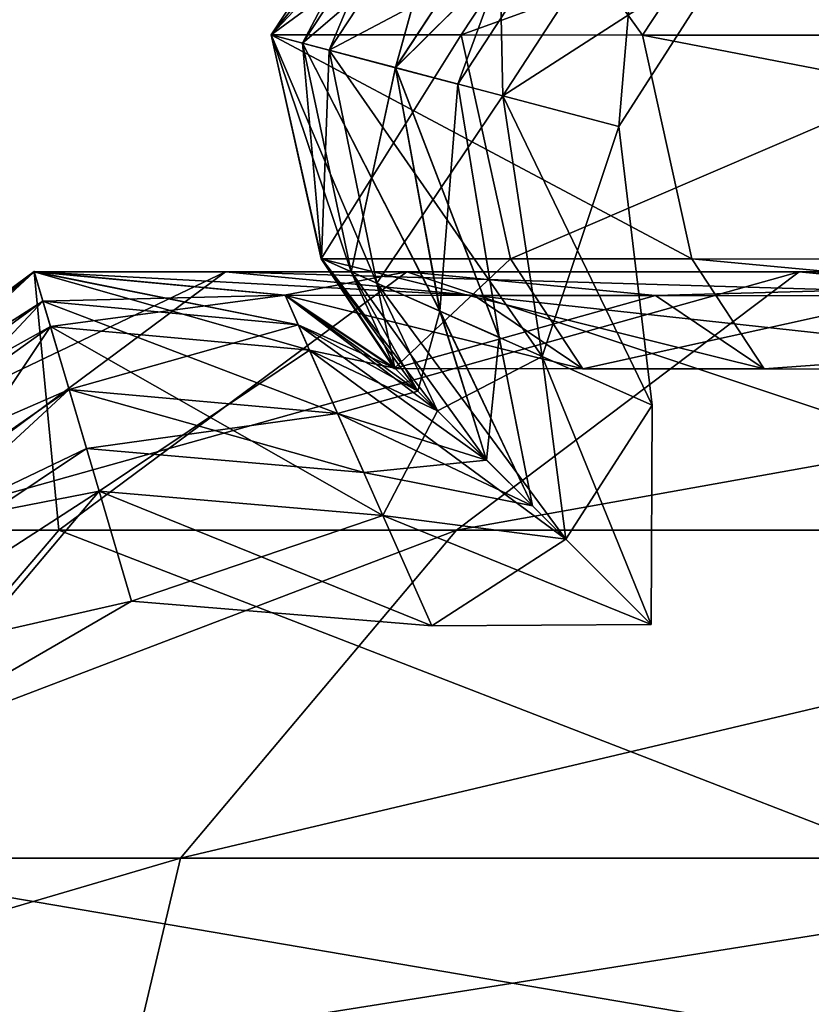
# Model space of a CAD drawing. Header units: millimetres. Extents: x 2387 to 13955, y -4964 to 364.
# Tile 26 of 256: x 3031.6 to 3033.13, y -3065.65 to -3063.74. Entities that reach past the tile are written whole.
import ezdxf

# ---------------------------------------------------------------- set-up
doc = ezdxf.new("R2010")
doc.units = ezdxf.units.MM
doc.header["$MEASUREMENT"] = 0
doc.layers.add('Predefinito', color=7, linetype='Continuous', true_color=0x000000)

# ---------------------------------------------------------------- blocks, each defined once
blk = doc.blocks.new('Blocco 19')
at = {"layer": 'Predefinito'}
for points in [[(-410.6063, -789.7731, 223.9879), (-410.9504, -790.2939, 223.9741), (-410.9502, -790.2939, 357.2986)], [(-410.9504, -790.2939, 223.9741), (-410.6063, -789.7731, 223.9879), (-410.24, -789.7731, 100.6616)], [(-410.24, -789.7731, 100.6616), (-410.5828, -790.294, 100.627), (-410.9504, -790.2939, 223.9741)], [(-410.9504, -790.294, 1034.5012), (-410.6063, -789.7733, 1034.4873), (-410.6063, -789.7732, 961.361)], [(-410.6063, -789.7732, 961.361), (-410.9502, -790.2939, 961.3644), (-410.9504, -790.294, 1034.5012)], [(-410.6063, -789.7733, 1034.4873), (-410.9504, -790.294, 1034.5012), (-410.2319, -790.2941, 1099.3862)], [(-410.9502, -790.2938, 816.9685), (-410.6063, -789.7732, 816.9658), (-410.6063, -789.7731, 769.6141)], [(-410.6063, -789.7731, 769.6141), (-410.9501, -790.2938, 769.6177), (-410.9502, -790.2938, 816.9685)], [(-410.6063, -789.7732, 434.419), (-410.6063, -789.7731, 357.3018), (-410.9502, -790.2939, 357.2986)], [(-410.6063, -789.7731, 511.7421), (-410.6063, -789.7732, 434.419), (-410.9502, -790.2938, 434.4201)], [(-410.9502, -790.2938, 434.4201), (-410.9501, -790.2938, 511.7442), (-410.6063, -789.7731, 511.7421)], [(-410.9502, -790.2939, 357.2986), (-410.6063, -789.7731, 357.3018), (-410.6063, -789.7731, 223.9879)], [(-410.6063, -789.7731, 645.6733), (-410.9502, -790.2938, 645.6765), (-410.9501, -790.2938, 769.6177)], [(-410.9502, -790.2938, 645.6765), (-410.6063, -789.7731, 645.6733), (-410.6063, -789.7731, 511.7421)], [(-410.6063, -789.7731, 511.7421), (-410.9501, -790.2938, 511.7442), (-410.9502, -790.2938, 645.6765)], [(-410.6063, -789.7732, 816.9658), (-410.9502, -790.2938, 816.9685), (-410.89, -790.3097, 823.7926)], [(-410.89, -790.3097, 837.081), (-410.9502, -790.2939, 843.6271), (-410.6063, -789.7732, 843.6265)], [(-410.6063, -789.7732, 862.8416), (-410.6063, -789.7732, 843.6265), (-410.9502, -790.2939, 843.6271)], [(-410.9502, -790.2939, 843.6271), (-410.9501, -790.2939, 862.8418), (-410.6063, -789.7732, 862.8416)], [(-410.9502, -790.2939, 357.2986), (-410.9502, -790.2938, 434.4201), (-410.6063, -789.7732, 434.419)], [(-410.9501, -790.2939, 862.8418), (-410.9502, -790.2939, 903.1161), (-410.6063, -789.7732, 903.1161)], [(-410.6063, -789.7732, 961.361), (-410.6063, -789.7732, 903.1161), (-410.9502, -790.2939, 903.1161)], [(-410.9502, -790.2939, 903.1161), (-410.9502, -790.2939, 961.3644), (-410.6063, -789.7732, 961.361)], [(-410.89, -790.3097, 826.9899), (-410.9502, -790.2939, 828.4626), (-410.6063, -789.7732, 828.4615)], [(-410.5144, -789.8314, 829.9144), (-410.6063, -789.7732, 828.4615), (-410.9502, -790.2939, 828.4626)], [(-410.8381, -790.3234, 831.0508), (-410.9502, -790.2939, 832.5037), (-410.6063, -789.7732, 832.5025)], [(-410.5569, -789.8045, 833.9752), (-410.6063, -789.7732, 832.5025), (-410.9502, -790.2939, 832.5037)], [(-410.9501, -790.2938, 769.6177), (-410.6063, -789.7731, 769.6141), (-410.6063, -789.7731, 645.6733)], [(-410.6063, -789.7732, 903.1161), (-410.6063, -789.7732, 862.8416), (-410.9501, -790.2939, 862.8418)], [(-410.89, -790.3097, 823.7926), (-410.5569, -789.8044, 823.7911), (-410.6063, -789.7732, 816.9658)], [(-410.6063, -789.7732, 843.6265), (-410.5569, -789.8045, 837.08), (-410.89, -790.3097, 837.081)], [(-410.6063, -789.7732, 828.4615), (-410.5569, -789.8044, 826.9888), (-410.89, -790.3097, 826.9899)], [(-410.6063, -789.7732, 832.5025), (-410.5144, -789.8314, 831.0496), (-410.8381, -790.3234, 831.0508)], [(-410.2319, -790.2941, 1099.3862), (-409.8892, -789.7733, 1099.3518), (-410.6063, -789.7733, 1034.4873)], [(-409.1413, -789.7731, 53.5067), (-409.4796, -790.2941, 53.438), (-410.5828, -790.294, 100.627)], [(-410.5828, -790.294, 100.627), (-410.24, -789.7731, 100.6616), (-409.1413, -789.7731, 53.5067)], [(-409.8892, -789.7733, 1099.3518), (-410.2319, -790.2941, 1099.3862), (-408.0763, -790.2943, 1132.8792)], [(-410.9502, -790.2939, 832.5037), (-410.89, -790.3097, 833.9764), (-410.5569, -789.8045, 833.9752)], [(-410.4089, -789.8982, 826.1525), (-410.5569, -789.8044, 823.7911), (-410.89, -790.3097, 823.7926)], [(-410.7095, -790.3572, 826.4127), (-410.89, -790.3097, 826.9899), (-410.5569, -789.8044, 826.9888)], [(-410.7095, -790.3573, 834.8126), (-410.89, -790.3097, 837.081), (-410.5569, -789.8045, 837.08)], [(-410.4089, -789.8983, 834.5525), (-410.5569, -789.8045, 833.9752), (-410.89, -790.3097, 833.9764)], [(-410.5569, -789.8044, 826.9888), (-410.4088, -789.8982, 826.4115), (-410.7095, -790.3572, 826.4127)], [(-410.5569, -789.8045, 837.08), (-410.4088, -789.8983, 834.8115), (-410.7095, -790.3573, 834.8126)], [(-410.9502, -790.2939, 828.4626), (-410.8381, -790.3234, 829.9155), (-410.5144, -789.8314, 829.9144)], [(-410.2386, -790.0061, 830.432), (-410.5144, -789.8314, 829.9144), (-410.8381, -790.3234, 829.9155)], [(-410.502, -790.4119, 830.5331), (-410.8381, -790.3234, 831.0508), (-410.5144, -789.8314, 831.0496)], [(-410.5144, -789.8314, 831.0496), (-410.2386, -790.0061, 830.532), (-410.502, -790.4119, 830.5331)], [(-410.89, -790.3097, 823.7926), (-410.7096, -790.3572, 826.1536), (-410.4089, -789.8982, 826.1525)], [(-410.89, -790.3097, 833.9764), (-410.7096, -790.3573, 834.5536), (-410.4089, -789.8983, 834.5525)], [(-410.3101, -789.9608, 826.282), (-410.4089, -789.8982, 826.1525), (-410.7096, -790.3572, 826.1536)], [(-410.3101, -789.9608, 834.682), (-410.4089, -789.8983, 834.5525), (-410.7096, -790.3573, 834.5536)], [(-410.5891, -790.3889, 826.2831), (-410.7095, -790.3572, 826.4127), (-410.4088, -789.8982, 826.4115)], [(-410.5891, -790.3889, 834.6831), (-410.7095, -790.3573, 834.8126), (-410.4088, -789.8983, 834.8115)], [(-410.4088, -789.8982, 826.4115), (-410.3101, -789.9608, 826.282), (-410.5891, -790.3889, 826.2831)], [(-410.4088, -789.8983, 834.8115), (-410.3101, -789.9608, 834.682), (-410.5891, -790.3889, 834.6831)], [(-410.7096, -790.3572, 826.1536), (-410.5891, -790.3889, 826.2831), (-410.3101, -789.9608, 826.282)], [(-410.7096, -790.3573, 834.5536), (-410.5891, -790.3889, 834.6831), (-410.3101, -789.9608, 834.682)], [(-410.8381, -790.3234, 829.9155), (-410.502, -790.4119, 830.4331), (-410.2386, -790.0061, 830.432)], [(-410.0548, -790.1225, 830.482), (-410.2386, -790.0061, 830.432), (-410.502, -790.4119, 830.4331)], [(-410.2779, -790.4709, 830.4832), (-410.502, -790.4119, 830.5331), (-410.2386, -790.0061, 830.532)], [(-410.2386, -790.0061, 830.532), (-410.0548, -790.1225, 830.482), (-410.2779, -790.4709, 830.4832)], [(-410.502, -790.4119, 830.4331), (-410.2779, -790.4709, 830.4832), (-410.0548, -790.1225, 830.482)], [(-410.8535, -790.7271, 1034.4973), (-410.9504, -790.294, 1034.5012), (-410.9502, -790.2939, 961.3644)], [(-410.8535, -790.727, 223.978), (-410.9504, -790.2939, 223.9741), (-410.5828, -790.294, 100.627)], [(-410.9504, -790.2939, 223.9741), (-410.8535, -790.727, 223.978), (-410.8529, -790.7268, 357.2997)], [(-410.8529, -790.7268, 357.2997), (-410.9502, -790.2939, 357.2986), (-410.9504, -790.2939, 223.9741)], [(-410.9504, -790.294, 1034.5012), (-410.8535, -790.7271, 1034.4973), (-410.1365, -790.7275, 1099.3767)], [(-410.1365, -790.7275, 1099.3767), (-410.2319, -790.2941, 1099.3862), (-410.9504, -790.294, 1034.5012)], [(-410.8527, -790.7267, 816.9696), (-410.9502, -790.2938, 816.9685), (-410.9501, -790.2938, 769.6177)], [(-410.9502, -790.2938, 816.9685), (-410.8527, -790.7267, 816.9696), (-410.7955, -790.7521, 823.7932)], [(-410.7955, -790.7521, 823.7932), (-410.89, -790.3097, 823.7926), (-410.9502, -790.2938, 816.9685)], [(-410.8527, -790.7267, 434.4205), (-410.9502, -790.2938, 434.4201), (-410.9502, -790.2939, 357.2986)], [(-410.9502, -790.2938, 434.4201), (-410.8527, -790.7267, 434.4205), (-410.8527, -790.7267, 511.745)], [(-410.8527, -790.7267, 511.745), (-410.9501, -790.2938, 511.7442), (-410.9502, -790.2938, 434.4201)], [(-410.8527, -790.7267, 645.6777), (-410.9502, -790.2938, 645.6765), (-410.9501, -790.2938, 511.7442)], [(-410.9502, -790.2938, 645.6765), (-410.8527, -790.7267, 645.6777), (-410.8527, -790.7267, 769.6191)], [(-410.8527, -790.7267, 769.6191), (-410.9501, -790.2938, 769.6177), (-410.9502, -790.2938, 645.6765)], [(-410.9501, -790.2939, 862.8418), (-410.9502, -790.2939, 843.6271), (-410.8527, -790.7268, 843.6273)], [(-410.7955, -790.7522, 837.0814), (-410.8527, -790.7268, 843.6273), (-410.9502, -790.2939, 843.6271)], [(-410.9502, -790.2939, 843.6271), (-410.89, -790.3097, 837.081), (-410.7955, -790.7522, 837.0814)], [(-410.9502, -790.2939, 357.2986), (-410.8529, -790.7268, 357.2997), (-410.8527, -790.7267, 434.4205)], [(-410.8527, -790.7268, 903.1161), (-410.9502, -790.2939, 903.1161), (-410.9501, -790.2939, 862.8418)], [(-410.9502, -790.2939, 903.1161), (-410.8527, -790.7268, 903.1161), (-410.8529, -790.7269, 961.3635)], [(-410.8529, -790.7269, 961.3635), (-410.9502, -790.2939, 961.3644), (-410.9502, -790.2939, 903.1161)], [(-410.9502, -790.2939, 961.3644), (-410.8529, -790.7269, 961.3635), (-410.8535, -790.7271, 1034.4973)], [(-410.8381, -790.3234, 829.9155), (-410.9502, -790.2939, 828.4626), (-410.8527, -790.7267, 828.4631)], [(-410.7955, -790.7521, 826.9904), (-410.8527, -790.7267, 828.4631), (-410.9502, -790.2939, 828.4626)], [(-410.9502, -790.2939, 828.4626), (-410.89, -790.3097, 826.9899), (-410.7955, -790.7521, 826.9904)], [(-410.89, -790.3097, 833.9764), (-410.9502, -790.2939, 832.5037), (-410.8527, -790.7267, 832.5041)], [(-410.7461, -790.774, 831.0512), (-410.8527, -790.7267, 832.5041), (-410.9502, -790.2939, 832.5037)], [(-410.9502, -790.2939, 832.5037), (-410.8381, -790.3234, 831.0508), (-410.7461, -790.774, 831.0512)], [(-410.9501, -790.2938, 769.6177), (-410.8527, -790.7267, 769.6191), (-410.8527, -790.7267, 816.9696)], [(-410.9501, -790.2938, 511.7442), (-410.8527, -790.7267, 511.745), (-410.8527, -790.7267, 645.6777)], [(-410.8527, -790.7268, 843.6273), (-410.8527, -790.7268, 862.8418), (-410.9501, -790.2939, 862.8418)], [(-410.9501, -790.2939, 862.8418), (-410.8527, -790.7268, 862.8418), (-410.8527, -790.7268, 903.1161)], [(-410.5828, -790.294, 100.627), (-410.4873, -790.7274, 100.6365), (-410.8535, -790.727, 223.978)], [(-410.4873, -790.7274, 100.6365), (-410.5828, -790.294, 100.627), (-409.4796, -790.2941, 53.438)], [(-409.4796, -790.2941, 53.438), (-409.3871, -790.728, 53.4565), (-410.4873, -790.7274, 100.6365)], [(-407.9837, -790.7282, 1132.8606), (-408.0763, -790.2943, 1132.8792), (-410.2319, -790.2941, 1099.3862)], [(-410.2319, -790.2941, 1099.3862), (-410.1365, -790.7275, 1099.3767), (-407.9837, -790.7282, 1132.8606)], [(-410.8527, -790.7267, 832.5041), (-410.7955, -790.7522, 833.9768), (-410.89, -790.3097, 833.9764)], [(-410.7096, -790.3572, 826.1536), (-410.89, -790.3097, 823.7926), (-410.7955, -790.7521, 823.7932)], [(-410.6237, -790.8284, 834.8131), (-410.7955, -790.7522, 837.0814), (-410.89, -790.3097, 837.081)], [(-410.89, -790.3097, 837.081), (-410.7095, -790.3573, 834.8126), (-410.6237, -790.8284, 834.8131)], [(-410.6238, -790.8283, 826.4131), (-410.7955, -790.7521, 826.9904), (-410.89, -790.3097, 826.9899)], [(-410.89, -790.3097, 826.9899), (-410.7095, -790.3572, 826.4127), (-410.6238, -790.8283, 826.4131)], [(-410.7096, -790.3573, 834.5536), (-410.89, -790.3097, 833.9764), (-410.7955, -790.7522, 833.9768)], [(-410.8527, -790.7267, 828.4631), (-410.7461, -790.774, 829.916), (-410.8381, -790.3234, 829.9155)], [(-410.502, -790.4119, 830.4331), (-410.8381, -790.3234, 829.9155), (-410.7461, -790.774, 829.916)], [(-410.4263, -790.916, 830.5336), (-410.7461, -790.774, 831.0512), (-410.8381, -790.3234, 831.0508)], [(-410.8381, -790.3234, 831.0508), (-410.502, -790.4119, 830.5331), (-410.4263, -790.916, 830.5336)], [(-410.7955, -790.7521, 823.7932), (-410.6238, -790.8283, 826.1541), (-410.7096, -790.3572, 826.1536)], [(-410.7955, -790.7522, 833.9768), (-410.6238, -790.8284, 834.5541), (-410.7096, -790.3573, 834.5536)], [(-410.5891, -790.3889, 826.2831), (-410.7096, -790.3572, 826.1536), (-410.6238, -790.8283, 826.1541)], [(-410.5891, -790.3889, 834.6831), (-410.7096, -790.3573, 834.5536), (-410.6238, -790.8284, 834.5541)], [(-410.5093, -790.8791, 826.2836), (-410.6238, -790.8283, 826.4131), (-410.7095, -790.3572, 826.4127)], [(-410.7095, -790.3572, 826.4127), (-410.5891, -790.3889, 826.2831), (-410.5093, -790.8791, 826.2836)], [(-410.5093, -790.8792, 834.6836), (-410.6237, -790.8284, 834.8131), (-410.7095, -790.3573, 834.8126)], [(-410.7095, -790.3573, 834.8126), (-410.5891, -790.3889, 834.6831), (-410.5093, -790.8792, 834.6836)], [(-410.6238, -790.8283, 826.1541), (-410.5093, -790.8791, 826.2836), (-410.5891, -790.3889, 826.2831)], [(-410.6238, -790.8284, 834.5541), (-410.5093, -790.8792, 834.6836), (-410.5891, -790.3889, 834.6831)], [(-410.7461, -790.774, 829.916), (-410.4263, -790.916, 830.4336), (-410.502, -790.4119, 830.4331)], [(-410.2779, -790.4709, 830.4832), (-410.502, -790.4119, 830.4331), (-410.4263, -790.916, 830.4336)], [(-410.213, -791.0106, 830.4836), (-410.4263, -790.916, 830.5336), (-410.502, -790.4119, 830.5331)], [(-410.502, -790.4119, 830.5331), (-410.2779, -790.4709, 830.4832), (-410.213, -791.0106, 830.4836)], [(-410.4263, -790.916, 830.4336), (-410.213, -791.0106, 830.4836), (-410.2779, -790.4709, 830.4832)], [(-410.7117, -790.9389, 357.3011), (-410.8529, -790.7268, 357.2997), (-410.8535, -790.727, 223.978)], [(-410.7126, -790.9394, 1034.4917), (-410.8535, -790.7271, 1034.4973), (-410.8529, -790.7269, 961.3635)], [(-410.7126, -790.9392, 223.9836), (-410.8535, -790.727, 223.978), (-410.4873, -790.7274, 100.6365)], [(-410.8535, -790.727, 223.978), (-410.7126, -790.9392, 223.9836), (-410.7117, -790.9389, 357.3011)], [(-410.8535, -790.7271, 1034.4973), (-410.7126, -790.9394, 1034.4917), (-409.9969, -790.94, 1099.3628)], [(-409.9969, -790.94, 1099.3628), (-410.1365, -790.7275, 1099.3767), (-410.8535, -790.7271, 1034.4973)], [(-410.7113, -790.9388, 434.4206), (-410.8527, -790.7267, 434.4205), (-410.8529, -790.7268, 357.2997)], [(-410.8529, -790.7268, 357.2997), (-410.7117, -790.9389, 357.3011), (-410.7113, -790.9388, 434.4206)], [(-410.7117, -790.939, 961.3621), (-410.8529, -790.7269, 961.3635), (-410.8527, -790.7268, 903.1161)], [(-410.8529, -790.7269, 961.3635), (-410.7117, -790.939, 961.3621), (-410.7126, -790.9394, 1034.4917)], [(-410.7113, -790.9388, 816.9698), (-410.8527, -790.7267, 816.9696), (-410.8527, -790.7267, 769.6191)], [(-410.8527, -790.7267, 769.6191), (-410.7113, -790.9388, 769.6194), (-410.7113, -790.9388, 816.9698)], [(-410.8527, -790.7267, 816.9696), (-410.7113, -790.9388, 816.9698), (-410.6669, -790.9832, 823.7933)], [(-410.6669, -790.9832, 823.7933), (-410.7955, -790.7521, 823.7932), (-410.8527, -790.7267, 816.9696)], [(-410.8527, -790.7267, 434.4205), (-410.7113, -790.9388, 434.4206), (-410.7113, -790.9388, 511.7452)], [(-410.7113, -790.9388, 511.7452), (-410.8527, -790.7267, 511.745), (-410.8527, -790.7267, 434.4205)], [(-410.7113, -790.9388, 645.678), (-410.8527, -790.7267, 645.6777), (-410.8527, -790.7267, 511.745)], [(-410.8527, -790.7267, 511.745), (-410.7113, -790.9388, 511.7452), (-410.7113, -790.9388, 645.678)], [(-410.8527, -790.7267, 645.6777), (-410.7113, -790.9388, 645.678), (-410.7113, -790.9388, 769.6194)], [(-410.7113, -790.9388, 769.6194), (-410.8527, -790.7267, 769.6191), (-410.8527, -790.7267, 645.6777)], [(-410.8527, -790.7267, 828.4631), (-410.7955, -790.7521, 826.9904), (-410.6669, -790.9833, 826.9904)], [(-410.6669, -790.9833, 826.9904), (-410.7113, -790.9389, 828.4631), (-410.8527, -790.7267, 828.4631)], [(-410.7461, -790.774, 829.916), (-410.8527, -790.7267, 828.4631), (-410.7113, -790.9389, 828.4631)], [(-410.8527, -790.7267, 832.5041), (-410.7461, -790.774, 831.0512), (-410.6287, -791.0216, 831.0513)], [(-410.6287, -791.0216, 831.0513), (-410.7113, -790.9389, 832.5042), (-410.8527, -790.7267, 832.5041)], [(-410.7955, -790.7522, 833.9768), (-410.8527, -790.7267, 832.5041), (-410.7113, -790.9389, 832.5042)], [(-410.8527, -790.7268, 843.6273), (-410.7955, -790.7522, 837.0814), (-410.6669, -790.9833, 837.0814)], [(-410.6669, -790.9833, 837.0814), (-410.7113, -790.9389, 843.6273), (-410.8527, -790.7268, 843.6273)], [(-410.8527, -790.7268, 862.8418), (-410.8527, -790.7268, 843.6273), (-410.7113, -790.9389, 843.6273)], [(-410.7113, -790.9389, 843.6273), (-410.7113, -790.9389, 862.8419), (-410.8527, -790.7268, 862.8418)], [(-410.7113, -790.9389, 903.1161), (-410.8527, -790.7268, 903.1161), (-410.8527, -790.7268, 862.8418)], [(-410.8527, -790.7268, 862.8418), (-410.7113, -790.9389, 862.8419), (-410.7113, -790.9389, 903.1161)], [(-410.8527, -790.7268, 903.1161), (-410.7113, -790.9389, 903.1161), (-410.7117, -790.939, 961.3621)], [(-410.4873, -790.7274, 100.6365), (-410.3477, -790.9398, 100.6505), (-410.7126, -790.9392, 223.9836)], [(-410.3477, -790.9398, 100.6505), (-410.4873, -790.7274, 100.6365), (-409.3871, -790.728, 53.4565)], [(-409.3871, -790.728, 53.4565), (-409.2504, -790.9409, 53.4841), (-410.3477, -790.9398, 100.6505)], [(-407.8471, -790.941, 1132.833), (-407.9837, -790.7282, 1132.8606), (-410.1365, -790.7275, 1099.3767)], [(-410.1365, -790.7275, 1099.3767), (-409.9969, -790.94, 1099.3628), (-407.8471, -790.941, 1132.833)], [(-412.0855, -791.2523, 357.2878), (-411.4085, -790.752, 357.2943), (-411.4086, -790.7521, 223.9557)], [(-411.4085, -790.752, 645.6799), (-412.0855, -791.2522, 645.6843), (-412.0855, -791.2522, 769.6265)], [(-412.0855, -791.2522, 769.6265), (-411.4084, -790.752, 769.6216), (-411.4085, -790.752, 645.6799)], [(-412.0855, -791.2522, 645.6843), (-411.4085, -790.752, 645.6799), (-411.4084, -790.752, 511.7465)], [(-411.4084, -790.752, 511.7465), (-412.0855, -791.2523, 511.7494), (-412.0855, -791.2522, 645.6843)], [(-412.0855, -791.2523, 816.975), (-411.4085, -790.752, 816.9714), (-411.4084, -790.752, 769.6216)], [(-411.4084, -790.752, 769.6216), (-412.0855, -791.2522, 769.6265), (-412.0855, -791.2523, 816.975)], [(-411.4085, -790.752, 816.9714), (-412.0855, -791.2523, 816.975), (-412.0504, -791.2892, 823.7963)], [(-412.0855, -791.2523, 434.4227), (-411.4085, -790.752, 434.4212), (-411.4085, -790.752, 357.2943)], [(-411.4085, -790.752, 357.2943), (-412.0855, -791.2523, 357.2878), (-412.0855, -791.2523, 434.4227)], [(-411.4085, -790.752, 434.4212), (-412.0855, -791.2523, 434.4227), (-412.0855, -791.2523, 511.7494)], [(-412.0855, -791.2523, 511.7494), (-411.4084, -790.752, 511.7465), (-411.4085, -790.752, 434.4212)], [(-412.0855, -791.2524, 1034.5466), (-411.4086, -790.7522, 1034.5195), (-411.4085, -790.7521, 961.369)], [(-411.4085, -790.7521, 961.369), (-412.0855, -791.2524, 961.3758), (-412.0855, -791.2524, 1034.5466)], [(-411.4086, -790.7521, 223.9557), (-412.0855, -791.2523, 223.9286), (-412.0855, -791.2523, 357.2878)], [(-412.0855, -791.2523, 223.9286), (-411.4086, -790.7521, 223.9557), (-411.0388, -790.7521, 100.5814)], [(-411.0388, -790.7521, 100.5814), (-411.7121, -791.2522, 100.5138), (-412.0855, -791.2523, 223.9286)], [(-412.0855, -791.2523, 843.6284), (-412.0855, -791.2523, 862.8421), (-411.4084, -790.7521, 862.8419)], [(-411.4084, -790.7521, 862.8419), (-411.4085, -790.7521, 843.6277), (-412.0855, -791.2523, 843.6284)], [(-412.0504, -791.2892, 837.0834), (-412.0855, -791.2523, 843.6284), (-411.4085, -790.7521, 843.6277)], [(-412.0855, -791.2523, 903.1161), (-411.4085, -790.7521, 903.1161), (-411.4084, -790.7521, 862.8419)], [(-411.4084, -790.7521, 862.8419), (-412.0855, -791.2523, 862.8421), (-412.0855, -791.2523, 903.1161)], [(-411.4085, -790.7521, 903.1161), (-412.0855, -791.2523, 903.1161), (-412.0855, -791.2524, 961.3758)], [(-412.0855, -791.2524, 961.3758), (-411.4085, -790.7521, 961.369), (-411.4085, -790.7521, 903.1161)], [(-411.3772, -790.8583, 829.9167), (-411.4085, -790.7521, 828.4639), (-412.0855, -791.2523, 828.4654)], [(-412.0504, -791.2892, 826.9927), (-412.0855, -791.2523, 828.4654), (-411.4085, -790.7521, 828.4639)], [(-411.3917, -790.8091, 833.9776), (-411.4085, -790.7521, 832.5049), (-412.0855, -791.2523, 832.5064)], [(-412.0202, -791.3209, 831.0535), (-412.0855, -791.2523, 832.5064), (-411.4085, -790.7521, 832.5049)], [(-411.4086, -790.7522, 1034.5195), (-412.0855, -791.2524, 1034.5466), (-411.3613, -791.2524, 1099.4995)], [(-412.0504, -791.2892, 823.7963), (-411.3917, -790.8091, 823.7943), (-411.4085, -790.752, 816.9714)], [(-411.4085, -790.7521, 843.6277), (-411.3917, -790.8091, 837.082), (-412.0504, -791.2892, 837.0834)], [(-411.4085, -790.7521, 828.4639), (-411.3917, -790.8091, 826.9911), (-412.0504, -791.2892, 826.9927)], [(-411.4085, -790.7521, 832.5049), (-411.3772, -790.8583, 831.0519), (-412.0202, -791.3209, 831.0535)], [(-411.7121, -791.2522, 100.5138), (-411.0388, -790.7521, 100.5814), (-409.9291, -790.7523, 53.3469)], [(-409.9291, -790.7523, 53.3469), (-410.5921, -791.2522, 53.2125), (-411.7121, -791.2522, 100.5138)], [(-410.9243, -790.7977, 223.9751), (-411.4086, -790.7521, 223.9557), (-411.4085, -790.752, 357.2943)], [(-410.9237, -790.7976, 961.3641), (-411.4085, -790.7521, 961.369), (-411.4086, -790.7522, 1034.5195)], [(-411.4086, -790.7521, 223.9557), (-410.9243, -790.7977, 223.9751), (-410.5577, -790.7981, 100.6295)], [(-410.5577, -790.7981, 100.6295), (-411.0388, -790.7521, 100.5814), (-411.4086, -790.7521, 223.9557)], [(-411.3613, -791.2524, 1099.4995), (-410.688, -790.7523, 1099.4319), (-411.4086, -790.7522, 1034.5195)], [(-410.9243, -790.7978, 1034.5001), (-411.4086, -790.7522, 1034.5195), (-410.688, -790.7523, 1099.4319)], [(-411.4086, -790.7522, 1034.5195), (-410.9243, -790.7978, 1034.5001), (-410.9237, -790.7976, 961.3641)], [(-411.4085, -790.752, 357.2943), (-410.9237, -790.7975, 357.299), (-410.9243, -790.7977, 223.9751)], [(-410.9235, -790.7974, 645.6783), (-411.4085, -790.752, 645.6799), (-411.4084, -790.752, 769.6216)], [(-411.4085, -790.752, 645.6799), (-410.9235, -790.7974, 645.6783), (-410.9235, -790.7974, 511.7454)], [(-410.9235, -790.7974, 511.7454), (-411.4084, -790.752, 511.7465), (-411.4085, -790.752, 645.6799)], [(-411.4084, -790.752, 769.6216), (-411.4085, -790.752, 816.9714), (-410.9235, -790.7974, 816.97)], [(-410.8981, -790.8547, 823.7935), (-410.9235, -790.7974, 816.97), (-411.4085, -790.752, 816.9714)], [(-411.4085, -790.752, 816.9714), (-411.3917, -790.8091, 823.7943), (-410.8981, -790.8547, 823.7935)], [(-410.9235, -790.7974, 434.4207), (-411.4085, -790.752, 434.4212), (-411.4084, -790.752, 511.7465)], [(-411.4085, -790.752, 434.4212), (-410.9235, -790.7974, 434.4207), (-410.9237, -790.7975, 357.299)], [(-410.9237, -790.7975, 357.299), (-411.4085, -790.752, 357.2943), (-411.4085, -790.752, 434.4212)], [(-410.9235, -790.7975, 843.6274), (-411.4085, -790.7521, 843.6277), (-411.4084, -790.7521, 862.8419)], [(-411.4085, -790.7521, 843.6277), (-410.9235, -790.7975, 843.6274), (-410.8981, -790.8547, 837.0815)], [(-410.8981, -790.8547, 837.0815), (-411.3917, -790.8091, 837.082), (-411.4085, -790.7521, 843.6277)], [(-410.9235, -790.7975, 903.1161), (-411.4085, -790.7521, 903.1161), (-411.4085, -790.7521, 961.369)], [(-411.4085, -790.7521, 961.369), (-410.9237, -790.7976, 961.3641), (-410.9235, -790.7975, 903.1161)], [(-411.4085, -790.7521, 903.1161), (-410.9235, -790.7975, 903.1161), (-410.9235, -790.7975, 862.8419)], [(-410.9235, -790.7975, 862.8419), (-411.4084, -790.7521, 862.8419), (-411.4085, -790.7521, 903.1161)], [(-411.3917, -790.8091, 826.9911), (-411.4085, -790.7521, 828.4639), (-410.9235, -790.7975, 828.4633)], [(-410.8762, -790.9041, 829.9161), (-410.9235, -790.7975, 828.4633), (-411.4085, -790.7521, 828.4639)], [(-411.4085, -790.7521, 828.4639), (-411.3772, -790.8583, 829.9167), (-410.8762, -790.9041, 829.9161)], [(-411.3772, -790.8583, 831.0519), (-411.4085, -790.7521, 832.5049), (-410.9235, -790.7975, 832.5043)], [(-410.8981, -790.8547, 833.9771), (-410.9235, -790.7975, 832.5043), (-411.4085, -790.7521, 832.5049)], [(-411.4085, -790.7521, 832.5049), (-411.3917, -790.8091, 833.9776), (-410.8981, -790.8547, 833.9771)], [(-411.4084, -790.752, 769.6216), (-410.9235, -790.7974, 769.6198), (-410.9235, -790.7974, 645.6783)], [(-410.9235, -790.7974, 816.97), (-410.9235, -790.7974, 769.6198), (-411.4084, -790.752, 769.6216)], [(-411.4084, -790.752, 511.7465), (-410.9235, -790.7974, 511.7454), (-410.9235, -790.7974, 434.4207)], [(-411.4084, -790.7521, 862.8419), (-410.9235, -790.7975, 862.8419), (-410.9235, -790.7975, 843.6274)], [(-410.688, -790.7523, 1099.4319), (-411.3613, -791.2524, 1099.4995), (-409.1888, -791.2524, 1133.1046)], [(-409.4564, -790.7987, 53.4424), (-409.9291, -790.7523, 53.3469), (-411.0388, -790.7521, 100.5814)], [(-411.0388, -790.7521, 100.5814), (-410.5577, -790.7981, 100.6295), (-409.4564, -790.7987, 53.4424)], [(-410.688, -790.7523, 1099.4319), (-410.2069, -790.7982, 1099.3838), (-410.9243, -790.7978, 1034.5001)], [(-410.6238, -790.8283, 826.1541), (-410.7955, -790.7521, 823.7932), (-410.6669, -790.9832, 823.7933)], [(-410.7955, -790.7521, 826.9904), (-410.6238, -790.8283, 826.4131), (-410.5338, -791.1165, 826.4132)], [(-410.5338, -791.1165, 826.4132), (-410.6669, -790.9833, 826.9904), (-410.7955, -790.7521, 826.9904)], [(-410.7113, -790.9389, 832.5042), (-410.6669, -790.9833, 833.9769), (-410.7955, -790.7522, 833.9768)], [(-410.7955, -790.7522, 837.0814), (-410.6237, -790.8284, 834.8131), (-410.5338, -791.1165, 834.8132)], [(-410.5338, -791.1165, 834.8132), (-410.6669, -790.9833, 837.0814), (-410.7955, -790.7522, 837.0814)], [(-410.6238, -790.8284, 834.5541), (-410.7955, -790.7522, 833.9768), (-410.6669, -790.9833, 833.9769)], [(-409.1888, -791.2524, 1133.1046), (-408.5258, -790.7525, 1132.9702), (-410.688, -790.7523, 1099.4319)], [(-410.2069, -790.7982, 1099.3838), (-410.688, -790.7523, 1099.4319), (-408.5258, -790.7525, 1132.9702)], [(-410.5921, -791.2522, 53.2125), (-409.9291, -790.7523, 53.3469), (-407.8015, -790.7525, 44.5069)], [(-407.8015, -790.7525, 44.5069), (-408.4421, -791.2522, 44.2889), (-410.5921, -791.2522, 53.2125)], [(-408.5258, -790.7525, 1132.9702), (-408.0531, -790.7989, 1132.8746), (-410.2069, -790.7982, 1099.3838)], [(-409.9291, -790.7523, 53.3469), (-409.4564, -790.7987, 53.4424), (-407.3457, -790.7993, 44.6619)], [(-407.3457, -790.7993, 44.6619), (-407.8015, -790.7525, 44.5069), (-409.9291, -790.7523, 53.3469)], [(-410.7113, -790.9389, 828.4631), (-410.6287, -791.0215, 829.9161), (-410.7461, -790.774, 829.916)], [(-410.4263, -790.916, 830.4336), (-410.7461, -790.774, 829.916), (-410.6287, -791.0215, 829.9161)], [(-410.7461, -790.774, 831.0512), (-410.4263, -790.916, 830.5336), (-410.3806, -791.2696, 830.5337)], [(-410.3806, -791.2696, 830.5337), (-410.6287, -791.0216, 831.0513), (-410.7461, -790.774, 831.0512)], [(-412.0855, -791.2523, 832.5064), (-412.0504, -791.2892, 833.9791), (-411.3917, -790.8091, 833.9776)], [(-411.3413, -790.9802, 826.1548), (-411.3917, -790.8091, 823.7943), (-412.0504, -791.2892, 823.7963)], [(-411.9452, -791.3997, 834.8154), (-412.0504, -791.2892, 837.0834), (-411.3917, -790.8091, 837.082)], [(-411.9452, -791.3997, 826.4154), (-412.0504, -791.2892, 826.9927), (-411.3917, -790.8091, 826.9911)], [(-411.3413, -790.9803, 834.5548), (-411.3917, -790.8091, 833.9776), (-412.0504, -791.2892, 833.9791)], [(-411.3917, -790.8091, 837.082), (-411.3413, -790.9803, 834.8138), (-411.9452, -791.3997, 834.8154)], [(-411.3917, -790.8091, 826.9911), (-411.3413, -790.9802, 826.4138), (-411.9452, -791.3997, 826.4154)], [(-410.9235, -790.7975, 828.4633), (-410.8981, -790.8547, 826.9905), (-411.3917, -790.8091, 826.9911)], [(-410.8219, -791.0264, 826.1543), (-410.8981, -790.8547, 823.7935), (-411.3917, -790.8091, 823.7943)], [(-411.3917, -790.8091, 823.7943), (-411.3413, -790.9802, 826.1548), (-410.8219, -791.0264, 826.1543)], [(-411.3413, -790.9803, 834.8138), (-411.3917, -790.8091, 837.082), (-410.8981, -790.8547, 837.0815)], [(-411.3413, -790.9802, 826.4138), (-411.3917, -790.8091, 826.9911), (-410.8981, -790.8547, 826.9905)], [(-410.8218, -791.0265, 834.5543), (-410.8981, -790.8547, 833.9771), (-411.3917, -790.8091, 833.9776)], [(-411.3917, -790.8091, 833.9776), (-411.3413, -790.9803, 834.5548), (-410.8218, -791.0265, 834.5543)], [(-410.9235, -790.7975, 832.5043), (-410.8762, -790.9041, 831.0514), (-411.3772, -790.8583, 831.0519)], [(-410.7126, -790.9392, 223.9836), (-410.9243, -790.7977, 223.9751), (-410.9237, -790.7975, 357.299)], [(-410.7117, -790.939, 961.3621), (-410.9237, -790.7976, 961.3641), (-410.9243, -790.7978, 1034.5001)], [(-410.9243, -790.7977, 223.9751), (-410.7126, -790.9392, 223.9836), (-410.3477, -790.9398, 100.6505)], [(-410.3477, -790.9398, 100.6505), (-410.5577, -790.7981, 100.6295), (-410.9243, -790.7977, 223.9751)], [(-410.7126, -790.9394, 1034.4917), (-410.9243, -790.7978, 1034.5001), (-410.2069, -790.7982, 1099.3838)], [(-410.9243, -790.7978, 1034.5001), (-410.7126, -790.9394, 1034.4917), (-410.7117, -790.939, 961.3621)], [(-410.7117, -790.9389, 357.3011), (-410.9237, -790.7975, 357.299), (-410.9235, -790.7974, 434.4207)], [(-410.9237, -790.7975, 357.299), (-410.7117, -790.9389, 357.3011), (-410.7126, -790.9392, 223.9836)], [(-410.7113, -790.9389, 903.1161), (-410.9235, -790.7975, 903.1161), (-410.9237, -790.7976, 961.3641)], [(-410.9237, -790.7976, 961.3641), (-410.7117, -790.939, 961.3621), (-410.7113, -790.9389, 903.1161)], [(-410.7113, -790.9388, 645.678), (-410.9235, -790.7974, 645.6783), (-410.9235, -790.7974, 769.6198)], [(-410.9235, -790.7974, 769.6198), (-410.7113, -790.9388, 769.6194), (-410.7113, -790.9388, 645.678)], [(-410.9235, -790.7974, 645.6783), (-410.7113, -790.9388, 645.678), (-410.7113, -790.9388, 511.7452)], [(-410.7113, -790.9388, 511.7452), (-410.9235, -790.7974, 511.7454), (-410.9235, -790.7974, 645.6783)], [(-410.9235, -790.7974, 816.97), (-410.8981, -790.8547, 823.7935), (-410.6669, -790.9832, 823.7933)], [(-410.6669, -790.9832, 823.7933), (-410.7113, -790.9388, 816.9698), (-410.9235, -790.7974, 816.97)], [(-410.9235, -790.7974, 769.6198), (-410.9235, -790.7974, 816.97), (-410.7113, -790.9388, 816.9698)], [(-410.7113, -790.9388, 816.9698), (-410.7113, -790.9388, 769.6194), (-410.9235, -790.7974, 769.6198)], [(-410.7113, -790.9388, 434.4206), (-410.9235, -790.7974, 434.4207), (-410.9235, -790.7974, 511.7454)], [(-410.9235, -790.7974, 511.7454), (-410.7113, -790.9388, 511.7452), (-410.7113, -790.9388, 434.4206)], [(-410.9235, -790.7974, 434.4207), (-410.7113, -790.9388, 434.4206), (-410.7117, -790.9389, 357.3011)], [(-410.7113, -790.9389, 843.6273), (-410.9235, -790.7975, 843.6274), (-410.9235, -790.7975, 862.8419)], [(-410.9235, -790.7975, 862.8419), (-410.7113, -790.9389, 862.8419), (-410.7113, -790.9389, 843.6273)], [(-410.9235, -790.7975, 843.6274), (-410.7113, -790.9389, 843.6273), (-410.6669, -790.9833, 837.0814)], [(-410.6669, -790.9833, 837.0814), (-410.8981, -790.8547, 837.0815), (-410.9235, -790.7975, 843.6274)], [(-410.9235, -790.7975, 903.1161), (-410.7113, -790.9389, 903.1161), (-410.7113, -790.9389, 862.8419)], [(-410.7113, -790.9389, 862.8419), (-410.9235, -790.7975, 862.8419), (-410.9235, -790.7975, 903.1161)], [(-410.9235, -790.7975, 828.4633), (-410.8762, -790.9041, 829.9161), (-410.6287, -791.0215, 829.9161)], [(-410.6287, -791.0215, 829.9161), (-410.7113, -790.9389, 828.4631), (-410.9235, -790.7975, 828.4633)], [(-410.8981, -790.8547, 826.9905), (-410.9235, -790.7975, 828.4633), (-410.7113, -790.9389, 828.4631)], [(-410.9235, -790.7975, 832.5043), (-410.8981, -790.8547, 833.9771), (-410.6669, -790.9833, 833.9769)], [(-410.6669, -790.9833, 833.9769), (-410.7113, -790.9389, 832.5042), (-410.9235, -790.7975, 832.5043)], [(-410.8762, -790.9041, 831.0514), (-410.9235, -790.7975, 832.5043), (-410.7113, -790.9389, 832.5042)], [(-410.2069, -790.7982, 1099.3838), (-409.9969, -790.94, 1099.3628), (-410.7126, -790.9394, 1034.4917)], [(-409.2504, -790.9409, 53.4841), (-409.4564, -790.7987, 53.4424), (-410.5577, -790.7981, 100.6295)], [(-410.5577, -790.7981, 100.6295), (-410.3477, -790.9398, 100.6505), (-409.2504, -790.9409, 53.4841)], [(-409.9969, -790.94, 1099.3628), (-410.2069, -790.7982, 1099.3838), (-408.0531, -790.7989, 1132.8746)], [(-408.0531, -790.7989, 1132.8746), (-407.8471, -790.941, 1132.833), (-409.9969, -790.94, 1099.3628)], [(-410.6669, -790.9832, 823.7933), (-410.5338, -791.1165, 826.1542), (-410.6238, -790.8283, 826.1541)], [(-410.6669, -790.9833, 833.9769), (-410.5338, -791.1165, 834.5542), (-410.6238, -790.8284, 834.5541)], [(-410.5093, -790.8791, 826.2836), (-410.6238, -790.8283, 826.1541), (-410.5338, -791.1165, 826.1542)], [(-410.6238, -790.8283, 826.4131), (-410.5093, -790.8791, 826.2836), (-410.4449, -791.2052, 826.2837)], [(-410.4449, -791.2052, 826.2837), (-410.5338, -791.1165, 826.4132), (-410.6238, -790.8283, 826.4131)], [(-410.5093, -790.8792, 834.6836), (-410.6238, -790.8284, 834.5541), (-410.5338, -791.1165, 834.5542)], [(-410.6237, -790.8284, 834.8131), (-410.5093, -790.8792, 834.6836), (-410.4449, -791.2052, 834.6837)], [(-410.4449, -791.2052, 834.6837), (-410.5338, -791.1165, 834.8132), (-410.6237, -790.8284, 834.8131)], [(-412.0855, -791.2523, 828.4654), (-412.0202, -791.3209, 829.9182), (-411.3772, -790.8583, 829.9167)], [(-411.2833, -791.177, 830.4343), (-411.3772, -790.8583, 829.9167), (-412.0202, -791.3209, 829.9182)], [(-411.8242, -791.5268, 830.5359), (-412.0202, -791.3209, 831.0535), (-411.3772, -790.8583, 831.0519)], [(-411.3772, -790.8583, 831.0519), (-411.2833, -791.177, 830.5343), (-411.8242, -791.5268, 830.5359)], [(-410.7343, -791.2239, 830.4338), (-410.8762, -790.9041, 829.9161), (-411.3772, -790.8583, 829.9167)], [(-411.3772, -790.8583, 829.9167), (-411.2833, -791.177, 830.4343), (-410.7343, -791.2239, 830.4338)], [(-411.2833, -791.177, 830.5343), (-411.3772, -790.8583, 831.0519), (-410.8762, -790.9041, 831.0514)], [(-410.8981, -790.8547, 837.0815), (-410.8219, -791.0265, 834.8132), (-411.3413, -790.9803, 834.8138)], [(-410.8981, -790.8547, 826.9905), (-410.8219, -791.0264, 826.4133), (-411.3413, -790.9802, 826.4138)], [(-410.7113, -790.9389, 828.4631), (-410.6669, -790.9833, 826.9904), (-410.8981, -790.8547, 826.9905)], [(-410.8981, -790.8547, 823.7935), (-410.8219, -791.0264, 826.1543), (-410.5338, -791.1165, 826.1542)], [(-410.5338, -791.1165, 826.1542), (-410.6669, -790.9832, 823.7933), (-410.8981, -790.8547, 823.7935)], [(-410.8219, -791.0265, 834.8132), (-410.8981, -790.8547, 837.0815), (-410.6669, -790.9833, 837.0814)], [(-410.8219, -791.0264, 826.4133), (-410.8981, -790.8547, 826.9905), (-410.6669, -790.9833, 826.9904)], [(-410.8981, -790.8547, 833.9771), (-410.8218, -791.0265, 834.5543), (-410.5338, -791.1165, 834.5542)], [(-410.5338, -791.1165, 834.5542), (-410.6669, -790.9833, 833.9769), (-410.8981, -790.8547, 833.9771)], [(-410.5338, -791.1165, 826.1542), (-410.4449, -791.2052, 826.2837), (-410.5093, -790.8791, 826.2836)], [(-410.5338, -791.1165, 834.5542), (-410.4449, -791.2052, 834.6837), (-410.5093, -790.8792, 834.6836)], [(-410.8762, -790.9041, 831.0514), (-410.7343, -791.2239, 830.5338), (-411.2833, -791.177, 830.5343)], [(-410.7113, -790.9389, 832.5042), (-410.6287, -791.0216, 831.0513), (-410.8762, -790.9041, 831.0514)], [(-410.8762, -790.9041, 829.9161), (-410.7343, -791.2239, 830.4338), (-410.3806, -791.2696, 830.4337)], [(-410.3806, -791.2696, 830.4337), (-410.6287, -791.0215, 829.9161), (-410.8762, -790.9041, 829.9161)], [(-410.7343, -791.2239, 830.5338), (-410.8762, -790.9041, 831.0514), (-410.6287, -791.0216, 831.0513)], [(-410.6287, -791.0215, 829.9161), (-410.3806, -791.2696, 830.4337), (-410.4263, -790.916, 830.4336)], [(-410.213, -791.0106, 830.4836), (-410.4263, -790.916, 830.4336), (-410.3806, -791.2696, 830.4337)], [(-410.4263, -790.916, 830.5336), (-410.213, -791.0106, 830.4836), (-410.2153, -791.4349, 830.4837)], [(-410.2153, -791.4349, 830.4837), (-410.3806, -791.2696, 830.5337), (-410.4263, -790.916, 830.5336)], [(-412.0504, -791.2892, 823.7963), (-411.9452, -791.3997, 826.1564), (-411.3413, -790.9802, 826.1548)], [(-412.0504, -791.2892, 833.9791), (-411.9452, -791.3997, 834.5564), (-411.3413, -790.9803, 834.5548)], [(-411.3077, -791.0943, 826.2844), (-411.3413, -790.9802, 826.1548), (-411.9452, -791.3997, 826.1564)], [(-411.8751, -791.4734, 826.2859), (-411.9452, -791.3997, 826.4154), (-411.3413, -790.9802, 826.4138)], [(-411.8751, -791.4734, 834.6859), (-411.9452, -791.3997, 834.8154), (-411.3413, -790.9803, 834.8138)], [(-411.3077, -791.0943, 834.6843), (-411.3413, -790.9803, 834.5548), (-411.9452, -791.3997, 834.5564)], [(-411.3413, -790.9802, 826.4138), (-411.3077, -791.0943, 826.2844), (-411.8751, -791.4734, 826.2859)], [(-411.3413, -790.9803, 834.8138), (-411.3077, -791.0943, 834.6843), (-411.8751, -791.4734, 834.6859)], [(-410.7711, -791.1409, 826.2838), (-410.8219, -791.0264, 826.1543), (-411.3413, -790.9802, 826.1548)], [(-411.3413, -790.9802, 826.1548), (-411.3077, -791.0943, 826.2844), (-410.7711, -791.1409, 826.2838)], [(-411.3077, -791.0943, 826.2844), (-411.3413, -790.9802, 826.4138), (-410.8219, -791.0264, 826.4133)], [(-411.3077, -791.0943, 834.6843), (-411.3413, -790.9803, 834.8138), (-410.8219, -791.0265, 834.8132)], [(-410.7711, -791.141, 834.6838), (-410.8218, -791.0265, 834.5543), (-411.3413, -790.9803, 834.5548)], [(-411.3413, -790.9803, 834.5548), (-411.3077, -791.0943, 834.6843), (-410.7711, -791.141, 834.6838)], [(-410.6669, -790.9833, 837.0814), (-410.5338, -791.1165, 834.8132), (-410.8219, -791.0265, 834.8132)], [(-410.6669, -790.9833, 826.9904), (-410.5338, -791.1165, 826.4132), (-410.8219, -791.0264, 826.4133)], [(-410.6287, -791.0216, 831.0513), (-410.3806, -791.2696, 830.5337), (-410.7343, -791.2239, 830.5338)], [(-410.3806, -791.2696, 830.4337), (-410.2153, -791.4349, 830.4837), (-410.213, -791.0106, 830.4836)], [(-410.8219, -791.0264, 826.4133), (-410.7711, -791.1409, 826.2838), (-411.3077, -791.0943, 826.2844)], [(-410.8219, -791.0265, 834.8132), (-410.7711, -791.141, 834.6838), (-411.3077, -791.0943, 834.6843)], [(-410.8219, -791.0264, 826.1543), (-410.7711, -791.1409, 826.2838), (-410.4449, -791.2052, 826.2837)], [(-410.4449, -791.2052, 826.2837), (-410.5338, -791.1165, 826.1542), (-410.8219, -791.0264, 826.1543)], [(-410.7711, -791.1409, 826.2838), (-410.8219, -791.0264, 826.4133), (-410.5338, -791.1165, 826.4132)], [(-410.7711, -791.141, 834.6838), (-410.8219, -791.0265, 834.8132), (-410.5338, -791.1165, 834.8132)], [(-410.8218, -791.0265, 834.5543), (-410.7711, -791.141, 834.6838), (-410.4449, -791.2052, 834.6837)], [(-410.4449, -791.2052, 834.6837), (-410.5338, -791.1165, 834.5542), (-410.8218, -791.0265, 834.5543)], [(-411.9452, -791.3997, 826.1564), (-411.8751, -791.4734, 826.2859), (-411.3077, -791.0943, 826.2844)], [(-411.9452, -791.3997, 834.5564), (-411.8751, -791.4734, 834.6859), (-411.3077, -791.0943, 834.6843)], [(-410.5338, -791.1165, 834.8132), (-410.4449, -791.2052, 834.6837), (-410.7711, -791.141, 834.6838)], [(-410.5338, -791.1165, 826.4132), (-410.4449, -791.2052, 826.2837), (-410.7711, -791.1409, 826.2838)], [(-412.0202, -791.3209, 829.9182), (-411.8242, -791.5268, 830.4359), (-411.2833, -791.177, 830.4343)], [(-411.2208, -791.3895, 830.4843), (-411.2833, -791.177, 830.4343), (-411.8242, -791.5268, 830.4359)], [(-411.6936, -791.664, 830.4859), (-411.8242, -791.5268, 830.5359), (-411.2833, -791.177, 830.5343)], [(-411.2833, -791.177, 830.5343), (-411.2208, -791.3895, 830.4843), (-411.6936, -791.664, 830.4859)], [(-410.6397, -791.4372, 830.4838), (-410.7343, -791.2239, 830.4338), (-411.2833, -791.177, 830.4343)], [(-411.2833, -791.177, 830.4343), (-411.2208, -791.3895, 830.4843), (-410.6397, -791.4372, 830.4838)], [(-411.2208, -791.3895, 830.4843), (-411.2833, -791.177, 830.5343), (-410.7343, -791.2239, 830.5338)], [(-410.7343, -791.2239, 830.5338), (-410.6397, -791.4372, 830.4838), (-411.2208, -791.3895, 830.4843)], [(-410.7343, -791.2239, 830.4338), (-410.6397, -791.4372, 830.4838), (-410.2153, -791.4349, 830.4837)], [(-410.2153, -791.4349, 830.4837), (-410.3806, -791.2696, 830.4337), (-410.7343, -791.2239, 830.4338)], [(-410.6397, -791.4372, 830.4838), (-410.7343, -791.2239, 830.5338), (-410.3806, -791.2696, 830.5337)], [(-410.5921, -791.2522, 53.2125), (-411.1257, -791.8868, 53.1043), (-412.2533, -791.8867, 100.4595)], [(-412.2533, -791.8867, 100.4595), (-411.7121, -791.2522, 100.5138), (-410.5921, -791.2522, 53.2125)], [(-411.9025, -791.8869, 1099.5537), (-411.3613, -791.2524, 1099.4995), (-412.0855, -791.2524, 1034.5466)], [(-411.3613, -791.2524, 1099.4995), (-411.9025, -791.8869, 1099.5537), (-409.7224, -791.887, 1133.2129)], [(-409.7224, -791.887, 1133.2129), (-409.1888, -791.2524, 1133.1046), (-411.3613, -791.2524, 1099.4995)], [(-411.1257, -791.8868, 53.1043), (-410.5921, -791.2522, 53.2125), (-408.4421, -791.2522, 44.2889)], [(-408.4421, -791.2522, 44.2889), (-408.9583, -791.8869, 44.1132), (-411.1257, -791.8868, 53.1043)], [(-410.3806, -791.2696, 830.5337), (-410.2153, -791.4349, 830.4837), (-410.6397, -791.4372, 830.4838)], [(-411.8242, -791.5268, 830.4359), (-411.6936, -791.664, 830.4859), (-411.2208, -791.3895, 830.4843)], [(-412.3381, -792.244, 100.4509), (-412.2533, -791.8867, 100.4595), (-411.1257, -791.8868, 53.1043)], [(-411.1257, -791.8868, 53.1043), (-411.2102, -792.2443, 53.087), (-412.3381, -792.244, 100.4509)], [(-411.9025, -791.8869, 1099.5537), (-411.9873, -792.2441, 1099.5624), (-409.8069, -792.2445, 1133.2301)], [(-409.8069, -792.2445, 1133.2301), (-409.7224, -791.887, 1133.2129), (-411.9025, -791.8869, 1099.5537)], [(-411.2102, -792.2443, 53.087), (-411.1257, -791.8868, 53.1043), (-408.9583, -791.8869, 44.1132)], [(-408.9583, -791.8869, 44.1132), (-409.0407, -792.2447, 44.0851), (-411.2102, -792.2443, 53.087)]]:
    blk.add_3dface(points, dxfattribs=at)

msp = doc.modelspace()

# ---------------------------------------------------------------- block references
at = {"layer": 'Predefinito'}
msp.add_blockref('Blocco 19', (3443.0402, -2273.4774), dxfattribs=at)

doc.saveas('drawing.dxf')
